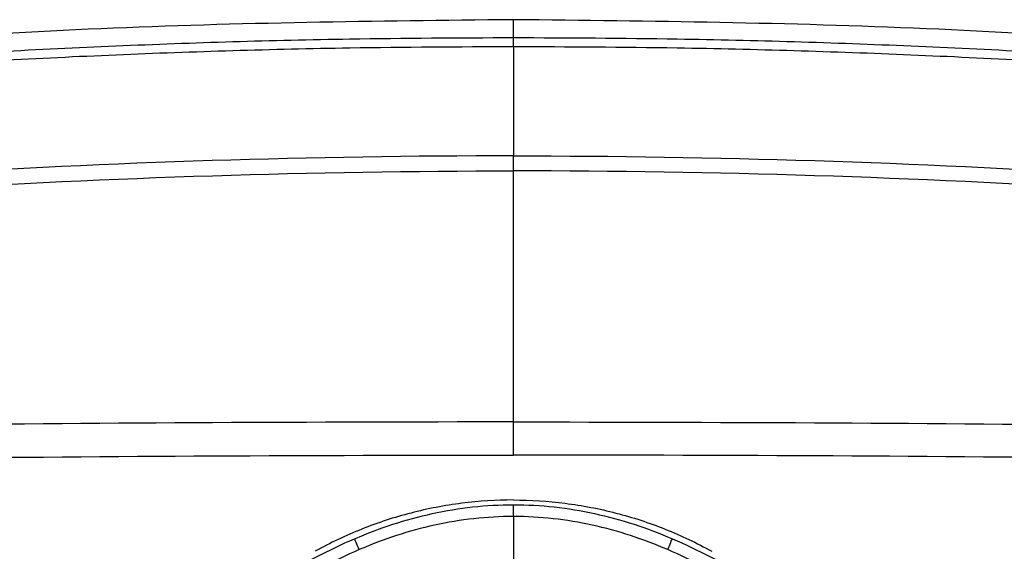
# Model space of a CAD drawing. Header units: millimetres. Extents: x 15 to 1184, y 5 to 836.
# Tile 10 of 27: x 575 to 616, y 181 to 203. Entities that reach past the tile are written whole.
import ezdxf

# ---------------------------------------------------------------- set-up
doc = ezdxf.new("R2010")
doc.units = ezdxf.units.MM

msp = doc.modelspace()

# ---------------------------------------------------------------- linework, layer by layer
at = {"color": 7, "linetype": 'Continuous', "lineweight": 25}
for p, q in [((595.473, 202.616), (595.473, 203.355)), ((595.473, 202.234), (595.473, 202.616)), ((595.473, 202.234), (595.473, 197.703)), ((595.473, 197.078), (595.473, 197.709)), ((595.473, 190.735), (595.473, 197.078)), ((595.473, 188.091), (595.473, 190.735)), ((595.473, 186.941), (595.473, 188.091)), ((595.473, 186.656), (595.473, 186.94)), ((595.473, 185.281), (595.473, 186.656))]:
    msp.add_line(p, q, dxfattribs=at)
for points, knots in [([(595.473, 203.355), (589.753, 203.293), (578.471, 203.169), (567.226, 202.316), (561.681, 201.896)], [0, 0, 0, 0, 0.506925, 1, 1, 1, 1]), ([(629.264, 201.896), (623.72, 202.316), (612.474, 203.169), (601.192, 203.293), (595.473, 203.355)], [0, 0, 0, 0, 0.493075, 1, 1, 1, 1]), ([(559.573, 200.977), (559.573, 200.977), (562.797, 201.272), (569.253, 201.783), (578.954, 202.307), (587.697, 202.576), (593.204, 202.605), (595.473, 202.616)], [0, 0, 0, 0, 0.0000017, 0.2702395, 0.5404794, 0.8107198, 1, 1, 1, 1]), ([(595.473, 202.616), (597.741, 202.605), (603.248, 202.576), (611.991, 202.307), (621.693, 201.783), (628.148, 201.272), (631.372, 200.977), (631.372, 200.977)], [0, 0, 0, 0, 0.18928, 0.459521, 0.72976, 0.999998, 1, 1, 1, 1]), ([(595.473, 202.234), (593.206, 202.222), (587.702, 202.194), (578.965, 201.922), (569.269, 201.411), (562.821, 200.867), (559.597, 200.595)], [0, 0, 0, 0, 0.18928, 0.45952, 0.72976, 1, 1, 1, 1]), ([(631.348, 200.595), (628.124, 200.867), (621.676, 201.411), (611.98, 201.922), (603.243, 202.194), (597.74, 202.222), (595.473, 202.234)], [0, 0, 0, 0, 0.27024, 0.54048, 0.81072, 1, 1, 1, 1]), ([(595.473, 183.417), (594.754, 183.417), (594.039, 183.372), (592.616, 183.191), (591.909, 183.055), (590.522, 182.697), (589.838, 182.473), (588.507, 181.942), (587.859, 181.636), (587.231, 181.287)], [0, 0, 0, 0, 0.25, 0.25, 0.5, 0.5, 0.75, 0.75, 1, 1, 1, 1]), ([(595.473, 183.417), (596.191, 183.417), (596.906, 183.372), (598.329, 183.191), (599.036, 183.055), (600.423, 182.697), (601.107, 182.473), (602.439, 181.942), (603.086, 181.636), (603.714, 181.287)], [0, 0, 0, 0, 0.25, 0.25, 0.5, 0.5, 0.75, 0.75, 1, 1, 1, 1]), ([(588.874, 181.809), (589.915, 182.256), (590.995, 182.611), (593.208, 183.094), (594.339, 183.221), (595.473, 183.221)], [0, 0, 0, 0, 0.5, 0.5, 1, 1, 1, 1]), ([(595.473, 182.731), (595.473, 182.843), (595.473, 182.956), (595.473, 183.132), (595.473, 183.196), (595.473, 183.221)], [0, 0, 0, 0, 0.5, 0.5, 1, 1, 1, 1]), ([(595.473, 183.221), (596.605, 183.221), (597.738, 183.094), (599.951, 182.611), (601.03, 182.256), (602.072, 181.809)], [0, 0, 0, 0, 0.5, 0.5, 1, 1, 1, 1]), ([(595.473, 182.731), (594.371, 182.731), (593.273, 182.607), (591.124, 182.136), (590.076, 181.79), (589.064, 181.356)], [0, 0, 0, 0, 0.5, 0.5, 1, 1, 1, 1]), ([(601.881, 181.356), (600.869, 181.79), (599.821, 182.136), (597.672, 182.607), (596.574, 182.731), (595.473, 182.731)], [0, 0, 0, 0, 0.5, 0.5, 1, 1, 1, 1]), ([(582.687, 178.534), (583.723, 179.07), (584.736, 179.652), (586.772, 180.793), (587.801, 181.348), (588.874, 181.809)], [0, 0, 0, 0, 0.5, 0.5, 1, 1, 1, 1]), ([(589.064, 181.356), (589.019, 181.46), (588.975, 181.565), (588.906, 181.728), (588.882, 181.786), (588.874, 181.809)], [0, 0, 0, 0, 0.5, 0.5, 1, 1, 1, 1]), ([(601.881, 181.356), (601.926, 181.46), (601.97, 181.565), (602.039, 181.728), (602.063, 181.786), (602.072, 181.809)], [0, 0, 0, 0, 0.5, 0.5, 1, 1, 1, 1]), ([(602.072, 181.809), (603.146, 181.348), (604.172, 180.793), (606.21, 179.653), (607.223, 179.07), (608.259, 178.534)], [0, 0, 0, 0, 0.5, 0.5, 1, 1, 1, 1]), ([(589.064, 181.356), (587.996, 180.897), (586.974, 180.342), (584.947, 179.206), (583.939, 178.627), (582.907, 178.093)], [0, 0, 0, 0, 0.5, 0.5, 1, 1, 1, 1]), ([(608.038, 178.093), (607.006, 178.627), (605.998, 179.206), (603.971, 180.342), (602.95, 180.897), (601.881, 181.356)], [0, 0, 0, 0, 0.5, 0.5, 1, 1, 1, 1])]:
    msp.add_open_spline(points, degree=3, knots=knots, dxfattribs=at)
for points in [[(595.473, 197.703), (587.126, 197.703), (578.78, 197.439), (570.452, 196.91)], [(595.473, 197.703), (603.819, 197.703), (612.165, 197.439), (620.493, 196.91)], [(570.473, 196.287), (578.793, 196.815), (587.133, 197.078), (595.473, 197.078)], [(620.473, 196.287), (612.152, 196.815), (603.812, 197.078), (595.473, 197.078)], [(595.473, 186.656), (587.138, 186.656), (578.803, 186.613), (570.473, 186.526)], [(595.473, 186.656), (603.807, 186.656), (612.142, 186.613), (620.473, 186.526)], [(570.484, 185.151), (578.811, 185.238), (587.142, 185.281), (595.473, 185.281)], [(620.461, 185.151), (612.134, 185.238), (603.804, 185.281), (595.473, 185.281)], [(595.473, 182.731), (595.473, 181.859), (595.473, 180.987), (595.473, 180.115)]]:
    msp.add_open_spline(points, degree=3, dxfattribs=at)

doc.saveas('drawing.dxf')
